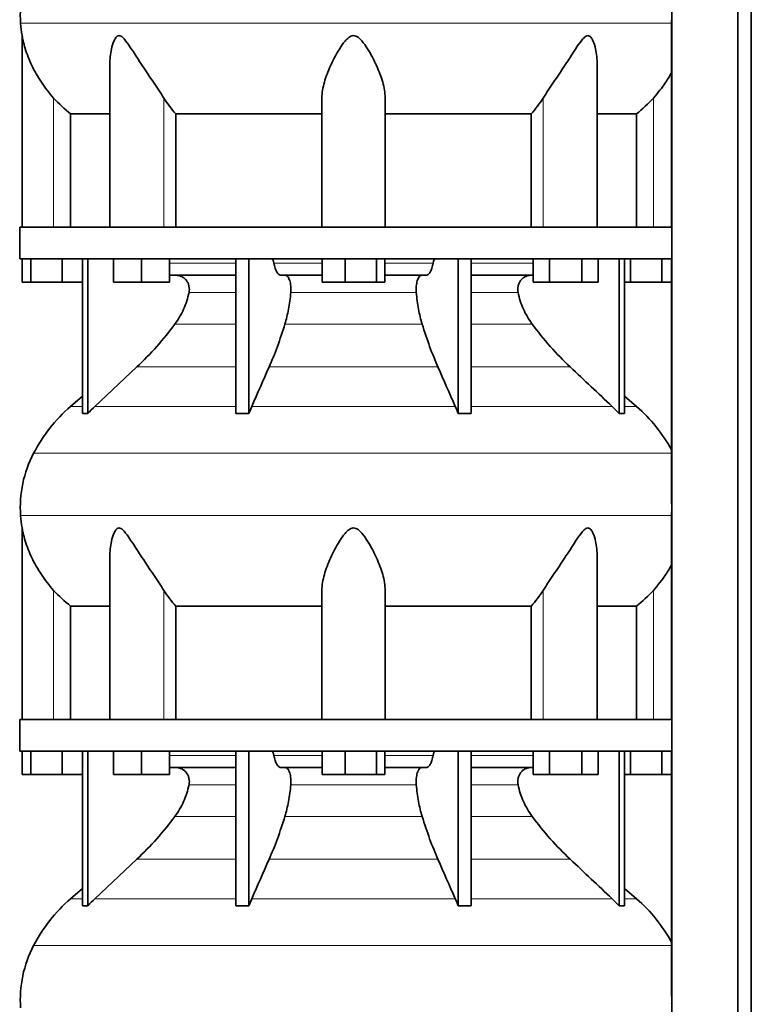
# Model space of a CAD drawing. Header units: millimetres. Extents: x 431 to 1322, y -2196 to 1777.
# Tile 22 of 31: x 946 to 1259, y -11 to 409. Entities that reach past the tile are written whole.
import ezdxf

# ---------------------------------------------------------------- set-up
doc = ezdxf.new("R2010")
doc.units = ezdxf.units.MM
doc.layers.add('MID_344-5', color=7, linetype='Continuous')
doc.layers.add('VSI344_DIFFUSORE', color=7, linetype='Continuous')

# ---------------------------------------------------------------- blocks, each defined once
blk = doc.blocks.new('SE3')
at = {"layer": 'MID_344-5', "color": 7, "linetype": 'Continuous', "lineweight": 35}
for p, q in [((1224.77, 983.32), (1224.77, -98.68)), ((1252.91, -98.68), (1252.91, 983.32)), ((1258.7, -98.68), (1258.7, 983.32)), ((1224.7, 408.64), (1224.7, 320.32)), ((1224.7, 306.82), (1224.7, 202.88)), ((1224.7, 198.64), (1224.7, 110.32)), ((1224.7, 96.82), (1224.7, -7.12))]:
    blk.add_line(p, q, dxfattribs=at)
at = {"layer": 'VSI344_DIFFUSORE', "color": 4, "linetype": 'Continuous', "lineweight": 9}
for p, q in [((1224.7, 407.32), (946.77, 407.32)), ((960.9, 320.32), (960.9, 375.42)), ((1007.94, 320.32), (1007.94, 375.42)), ((1169.87, 320.32), (1169.87, 375.42)), ((1216.9, 320.32), (1216.9, 375.42)), ((1010.39, 305.03), (1038.68, 305.03)), ((1054.89, 305.03), (1075.52, 305.03)), ((1102.29, 305.03), (1122.92, 305.03)), ((1139.13, 305.03), (1165.56, 305.03)), ((1038.68, 292.48), (1018.68, 292.48)), ((1115.7, 292.48), (1062.11, 292.48)), ((1159.13, 292.48), (1139.13, 292.48)), ((1012.66, 279.02), (1038.68, 279.02)), ((1059.62, 279.02), (1118.19, 279.02)), ((1139.13, 279.02), (1165.14, 279.02)), ((996.41, 260.72), (1038.68, 260.72)), ((1052.89, 260.72), (1124.92, 260.72)), ((1139.13, 260.72), (1181.39, 260.72)), ((973.19, 243.86), (968.11, 243.86)), ((978.49, 243.86), (1038.68, 243.86)), ((1045.46, 243.86), (1132.34, 243.86)), ((1139.13, 243.86), (1199.32, 243.86)), ((1204.61, 243.86), (1209.7, 243.86)), ((952.33, 223.87), (1224.7, 223.87)), ((1224.7, 197.32), (946.77, 197.32)), ((960.9, 110.32), (960.9, 165.42)), ((1007.94, 110.32), (1007.94, 165.42)), ((1169.87, 110.32), (1169.87, 165.42)), ((1216.9, 110.32), (1216.9, 165.42)), ((1010.39, 95.03), (1038.68, 95.03)), ((1054.89, 95.03), (1075.52, 95.03)), ((1102.29, 95.03), (1122.92, 95.03)), ((1139.13, 95.03), (1165.56, 95.03)), ((1038.68, 82.48), (1018.68, 82.48)), ((1115.7, 82.48), (1062.11, 82.48)), ((1159.13, 82.48), (1139.13, 82.48)), ((1012.66, 69.02), (1038.68, 69.02)), ((1059.62, 69.02), (1118.19, 69.02)), ((1139.13, 69.02), (1165.14, 69.02)), ((996.41, 50.72), (1038.68, 50.72)), ((1052.89, 50.72), (1124.92, 50.72)), ((1139.13, 50.72), (1181.39, 50.72)), ((968.11, 33.86), (973.19, 33.86)), ((978.49, 33.86), (1038.68, 33.86)), ((1045.46, 33.86), (1132.34, 33.86)), ((1139.13, 33.86), (1199.32, 33.86)), ((1204.61, 33.86), (1209.7, 33.86)), ((952.33, 13.87), (1224.7, 13.87))]:
    blk.add_line(p, q, dxfattribs=at)
at = {"layer": 'VSI344_DIFFUSORE', "color": 7, "linetype": 'Continuous', "lineweight": 35}
for p, q in [((947.4, 402.03), (947.4, 320.32)), ((984.89, 389.81), (984.89, 320.32)), ((1192.91, 320.32), (1192.91, 389.83)), ((1075.4, 320.32), (1075.4, 375.42)), ((1102.4, 320.32), (1102.4, 375.42)), ((968.16, 368.69), (984.89, 368.69)), ((968.16, 320.32), (968.16, 368.69)), ((1013.07, 368.69), (1075.4, 368.69)), ((1013.07, 320.32), (1013.07, 368.69)), ((1102.4, 368.69), (1164.74, 368.69)), ((1164.74, 368.69), (1164.74, 320.32)), ((1192.91, 368.69), (1209.65, 368.69)), ((1209.65, 368.69), (1209.65, 320.32)), ((946.4, 320.32), (1224.76, 320.32)), ((946.4, 320.32), (946.4, 306.82)), ((1224.76, 320.32), (1224.76, 306.82)), ((946.4, 306.82), (1224.76, 306.82)), ((947.52, 296.82), (947.52, 306.82)), ((951.11, 296.82), (951.11, 306.82)), ((964.49, 296.82), (964.49, 306.82)), ((973.19, 240.86), (973.19, 306.82)), ((975.49, 240.86), (975.49, 306.82)), ((986.39, 296.82), (986.39, 306.82)), ((998.39, 296.82), (998.39, 306.82)), ((1010.39, 296.82), (1010.39, 306.82)), ((1038.68, 240.86), (1038.68, 306.82)), ((1044.22, 240.86), (1044.22, 306.82)), ((1075.52, 296.82), (1075.52, 306.82)), ((1085.32, 296.82), (1085.32, 306.82)), ((1098.7, 296.82), (1098.7, 306.82)), ((1102.29, 296.82), (1102.29, 306.82)), ((1133.58, 240.86), (1133.58, 306.82)), ((1139.13, 240.86), (1139.13, 306.82)), ((1165.56, 296.82), (1165.56, 306.82)), ((1172.49, 296.82), (1172.49, 306.82)), ((1186.34, 296.82), (1186.34, 306.82)), ((1193.27, 296.82), (1193.27, 306.82)), ((1202.32, 240.86), (1202.32, 306.82)), ((1204.61, 240.86), (1204.61, 306.82)), ((1207.11, 296.82), (1207.11, 306.82)), ((1220.49, 296.82), (1220.49, 306.82)), ((1038.68, 299.82), (1010.39, 299.82)), ((1075.52, 299.82), (1058.02, 299.82)), ((1119.79, 299.82), (1102.29, 299.82)), ((1165.56, 299.82), (1139.13, 299.82)), ((951.11, 296.82), (947.52, 296.82)), ((964.49, 296.82), (951.11, 296.82)), ((973.19, 296.82), (964.49, 296.82)), ((998.39, 296.82), (986.39, 296.82)), ((1010.39, 296.82), (998.39, 296.82)), ((1085.32, 296.82), (1075.52, 296.82)), ((1098.7, 296.82), (1085.32, 296.82)), ((1102.29, 296.82), (1098.7, 296.82)), ((1172.49, 296.82), (1165.56, 296.82)), ((1186.34, 296.82), (1172.49, 296.82)), ((1193.27, 296.82), (1186.34, 296.82)), ((1207.11, 296.82), (1204.61, 296.82)), ((1220.49, 296.82), (1207.11, 296.82)), ((1224.7, 296.82), (1220.49, 296.82)), ((996.41, 260.72), (978.49, 243.86)), ((973.19, 248.28), (968.11, 243.86)), ((1209.7, 243.86), (1204.61, 248.28)), ((1044.22, 240.86), (1045.46, 243.86)), ((1199.32, 243.86), (1202.32, 240.86)), ((1038.68, 240.86), (1044.22, 240.86)), ((1202.32, 240.86), (1204.61, 240.86)), ((947.4, 192.03), (947.4, 110.32)), ((984.89, 179.81), (984.89, 110.32)), ((1192.91, 110.32), (1192.91, 179.83)), ((1075.4, 110.32), (1075.4, 165.42)), ((1102.4, 110.32), (1102.4, 165.42)), ((968.16, 158.69), (984.89, 158.69)), ((968.16, 110.32), (968.16, 158.69)), ((1013.07, 158.69), (1075.4, 158.69)), ((1013.07, 110.32), (1013.07, 158.69)), ((1102.4, 158.69), (1164.74, 158.69)), ((1164.74, 158.69), (1164.74, 110.32)), ((1192.91, 158.69), (1209.65, 158.69)), ((1209.65, 158.69), (1209.65, 110.32)), ((946.4, 110.32), (1224.76, 110.32)), ((946.4, 110.32), (946.4, 96.82)), ((1224.76, 110.32), (1224.76, 96.82)), ((946.4, 96.82), (1224.76, 96.82)), ((947.52, 86.82), (947.52, 96.82)), ((951.11, 86.82), (951.11, 96.82)), ((964.49, 86.82), (964.49, 96.82)), ((973.19, 30.86), (973.19, 96.82)), ((975.49, 30.86), (975.49, 96.82)), ((986.39, 86.82), (986.39, 96.82)), ((998.39, 86.82), (998.39, 96.82)), ((1010.39, 86.82), (1010.39, 96.82)), ((1038.68, 30.86), (1038.68, 96.82)), ((1044.22, 30.86), (1044.22, 96.82)), ((1075.52, 86.82), (1075.52, 96.82)), ((1085.32, 86.82), (1085.32, 96.82)), ((1098.7, 86.82), (1098.7, 96.82)), ((1102.29, 86.82), (1102.29, 96.82)), ((1133.58, 30.86), (1133.58, 96.82)), ((1139.13, 30.86), (1139.13, 96.82)), ((1165.56, 86.82), (1165.56, 96.82)), ((1172.49, 86.82), (1172.49, 96.82)), ((1186.34, 86.82), (1186.34, 96.82)), ((1193.27, 86.82), (1193.27, 96.82)), ((1202.32, 30.86), (1202.32, 96.82)), ((1204.61, 30.86), (1204.61, 96.82)), ((1207.11, 86.82), (1207.11, 96.82)), ((1220.49, 86.82), (1220.49, 96.82)), ((1038.68, 89.82), (1010.39, 89.82)), ((1075.52, 89.82), (1058.02, 89.82)), ((1119.79, 89.82), (1102.29, 89.82)), ((1165.56, 89.82), (1139.13, 89.82)), ((951.11, 86.82), (947.52, 86.82)), ((964.49, 86.82), (951.11, 86.82)), ((973.19, 86.82), (964.49, 86.82)), ((998.39, 86.82), (986.39, 86.82)), ((1010.39, 86.82), (998.39, 86.82)), ((1085.32, 86.82), (1075.52, 86.82)), ((1098.7, 86.82), (1085.32, 86.82)), ((1102.29, 86.82), (1098.7, 86.82)), ((1172.49, 86.82), (1165.56, 86.82)), ((1186.34, 86.82), (1172.49, 86.82)), ((1193.27, 86.82), (1186.34, 86.82)), ((1207.11, 86.82), (1204.61, 86.82)), ((1220.49, 86.82), (1207.11, 86.82)), ((1224.7, 86.82), (1220.49, 86.82)), ((996.41, 50.72), (978.49, 33.86)), ((973.19, 38.28), (968.11, 33.86)), ((1209.7, 33.86), (1204.61, 38.28)), ((1044.22, 30.86), (1045.46, 33.86)), ((1199.32, 33.86), (1202.32, 30.86)), ((1038.68, 30.86), (1044.22, 30.86)), ((1202.32, 30.86), (1204.61, 30.86))]:
    blk.add_line(p, q, dxfattribs=at)
for centre, radius, start, end in [((996.58, 410.76), 49.92, 152.418, 183.9452), ((1000.15, 411), 53.5, 183.9452, 189.6558), ((1013.07, 192.14), 68.53, 131, 152.418), ((1164.73, 192.14), 68.53, 28.9585, 49), ((996.58, 200.76), 49.92, 152.418, 183.9452), ((1000.15, 201), 53.5, 183.9452, 189.6558), ((1013.07, -17.86), 68.53, 131, 152.418), ((1164.73, -17.86), 68.53, 28.9585, 49), ((996.58, -9.24), 49.92, 152.418, 183.9452)]:
    blk.add_arc(centre, radius, start, end, dxfattribs=at)
for points, knots in [([(960.9, 375.42), (958.96, 377.59), (957.22, 379.84), (954.09, 384.51), (952.73, 386.91), (950.45, 391.69), (949.51, 394.11), (948.41, 397.67), (948.1, 398.85), (947.72, 400.45), (947.62, 400.96), (947.46, 401.75), (947.4, 402.03), (947.4, 402.03)], [0, 0, 0, 0, 0.125, 0.125, 0.25, 0.25, 0.375, 0.375, 0.4375, 0.4375, 0.46875, 0.46875, 0.4975138, 0.4975138, 0.4975138, 0.4975138]), ([(1007.94, 375.42), (1006.57, 377.59), (1005.06, 379.83), (1001.92, 384.49), (1000.32, 386.88), (997.17, 391.65), (995.63, 394.07), (993.27, 397.62), (992.48, 398.79), (991.22, 400.39), (990.78, 400.91), (989.83, 401.74), (989.29, 402.06), (988.28, 402), (987.84, 401.65), (987.16, 400.79), (986.89, 400.28), (986.18, 398.66), (985.85, 397.5), (985.12, 394.19), (984.89, 391.99), (984.89, 389.81)], [0, 0, 0, 0, 0.125, 0.125, 0.25, 0.25, 0.375, 0.375, 0.4375, 0.4375, 0.46875, 0.46875, 0.5, 0.5, 0.53125, 0.53125, 0.5625, 0.5625, 0.625, 0.625, 0.7389823, 0.7389823, 0.7389823, 0.7389823]), ([(1102.4, 375.42), (1102.4, 377.59), (1102, 379.83), (1100.69, 384.49), (1099.78, 386.88), (1097.61, 391.65), (1096.36, 394.07), (1094.13, 397.62), (1093.33, 398.79), (1091.92, 400.39), (1091.42, 400.91), (1090.24, 401.74), (1089.54, 402.06), (1088.09, 402), (1087.41, 401.65), (1086.26, 400.79), (1085.77, 400.28), (1084.38, 398.66), (1083.6, 397.5), (1081.4, 393.99), (1080.15, 391.56), (1078, 386.8), (1077.11, 384.46), (1075.81, 379.85), (1075.4, 377.57), (1075.4, 375.42)], [0, 0, 0, 0, 0.125, 0.125, 0.25, 0.25, 0.375, 0.375, 0.4375, 0.4375, 0.46875, 0.46875, 0.5, 0.5, 0.53125, 0.53125, 0.5625, 0.5625, 0.625, 0.625, 0.75, 0.75, 0.875, 0.875, 1, 1, 1, 1]), ([(1192.91, 389.82), (1192.91, 392.02), (1192.69, 394.25), (1191.93, 397.62), (1191.59, 398.79), (1190.86, 400.39), (1190.58, 400.91), (1189.87, 401.74), (1189.41, 402.06), (1188.38, 402), (1187.85, 401.65), (1186.92, 400.79), (1186.49, 400.28), (1185.24, 398.66), (1184.46, 397.5), (1182.13, 393.99), (1180.58, 391.56), (1177.43, 386.8), (1175.86, 384.46), (1172.76, 379.85), (1171.23, 377.57), (1169.87, 375.42)], [0.2596572, 0.2596572, 0.2596572, 0.2596572, 0.375, 0.375, 0.4375, 0.4375, 0.46875, 0.46875, 0.5, 0.5, 0.53125, 0.53125, 0.5625, 0.5625, 0.625, 0.625, 0.75, 0.75, 0.875, 0.875, 1, 1, 1, 1]), ([(1224.72, 386.4), (1223.92, 384.95), (1223.05, 383.51), (1220.57, 379.82), (1218.83, 377.57), (1216.9, 375.42)], [0.7983155, 0.7983155, 0.7983155, 0.7983155, 0.875, 0.875, 1, 1, 1, 1]), ([(1053.82, 306.82), (1053.88, 306.82), (1053.94, 306.81), (1054.05, 306.77), (1054.1, 306.74), (1054.26, 306.61), (1054.36, 306.49), (1054.55, 306.18), (1054.64, 305.98), (1054.75, 305.66), (1054.78, 305.54), (1054.84, 305.29), (1054.87, 305.17), (1054.89, 305.03)], [0, 0, 0, 0, 0.125, 0.125, 0.25, 0.25, 0.5, 0.5, 0.75, 0.75, 0.875, 0.875, 1, 1, 1, 1]), ([(1123.98, 306.82), (1123.93, 306.82), (1123.87, 306.81), (1123.76, 306.77), (1123.71, 306.74), (1123.55, 306.61), (1123.44, 306.49), (1123.26, 306.18), (1123.17, 305.98), (1123.06, 305.66), (1123.03, 305.54), (1122.97, 305.29), (1122.94, 305.17), (1122.92, 305.03)], [0, 0, 0, 0, 0.125, 0.125, 0.25, 0.25, 0.5, 0.5, 0.75, 0.75, 0.875, 0.875, 1, 1, 1, 1]), ([(1058.02, 299.82), (1057.85, 299.82), (1057.69, 299.85), (1057.37, 299.97), (1057.21, 300.06), (1056.9, 300.3), (1056.74, 300.45), (1056.44, 300.8), (1056.3, 301), (1055.88, 301.7), (1055.64, 302.25), (1055.32, 303.22), (1055.22, 303.56), (1055.04, 304.28), (1054.96, 304.65), (1054.89, 305.03)], [0, 0, 0, 0, 0.125, 0.125, 0.25, 0.25, 0.375, 0.375, 0.5, 0.5, 0.75, 0.75, 0.875, 0.875, 1, 1, 1, 1]), ([(1119.79, 299.82), (1119.95, 299.82), (1120.12, 299.85), (1120.44, 299.97), (1120.6, 300.06), (1120.91, 300.3), (1121.06, 300.45), (1121.36, 300.8), (1121.51, 301), (1121.92, 301.7), (1122.17, 302.25), (1122.49, 303.22), (1122.59, 303.56), (1122.77, 304.28), (1122.85, 304.65), (1122.92, 305.03)], [0, 0, 0, 0, 0.125, 0.125, 0.25, 0.25, 0.375, 0.375, 0.5, 0.5, 0.75, 0.75, 0.875, 0.875, 1, 1, 1, 1]), ([(1018.68, 292.48), (1018.77, 292.92), (1018.82, 293.37), (1018.82, 294.27), (1018.77, 294.71), (1018.63, 295.37), (1018.57, 295.59), (1018.44, 296.02), (1018.36, 296.23), (1018.08, 296.83), (1017.86, 297.21), (1017.48, 297.74), (1017.34, 297.91), (1017.04, 298.22), (1016.89, 298.37), (1016.56, 298.65), (1016.4, 298.78), (1016.05, 299.02), (1015.86, 299.13), (1015.3, 299.42), (1014.91, 299.57), (1014.3, 299.72), (1014.1, 299.76), (1013.68, 299.81), (1013.48, 299.82), (1013.27, 299.82)], [0, 0, 0, 0, 0.125, 0.125, 0.25, 0.25, 0.3125, 0.3125, 0.375, 0.375, 0.5, 0.5, 0.5625, 0.5625, 0.625, 0.625, 0.6875, 0.6875, 0.75, 0.75, 0.875, 0.875, 0.9375, 0.9375, 1, 1, 1, 1]), ([(1059.87, 299.82), (1060.04, 299.82), (1060.22, 299.77), (1060.55, 299.57), (1060.71, 299.42), (1061.02, 299.03), (1061.17, 298.79), (1061.44, 298.22), (1061.56, 297.91), (1061.78, 297.21), (1061.87, 296.82), (1062.02, 296.02), (1062.07, 295.59), (1062.15, 294.71), (1062.17, 294.27), (1062.17, 293.37), (1062.15, 292.92), (1062.11, 292.48)], [0, 0, 0, 0, 0.125, 0.125, 0.25, 0.25, 0.375, 0.375, 0.5, 0.5, 0.625, 0.625, 0.75, 0.75, 0.875, 0.875, 1, 1, 1, 1]), ([(1117.94, 299.82), (1117.76, 299.82), (1117.59, 299.77), (1117.26, 299.57), (1117.1, 299.42), (1116.78, 299.03), (1116.64, 298.79), (1116.37, 298.22), (1116.25, 297.91), (1116.03, 297.21), (1115.94, 296.82), (1115.79, 296.02), (1115.73, 295.59), (1115.66, 294.71), (1115.64, 294.27), (1115.64, 293.37), (1115.66, 292.92), (1115.7, 292.48)], [0, 0, 0, 0, 0.125, 0.125, 0.25, 0.25, 0.375, 0.375, 0.5, 0.5, 0.625, 0.625, 0.75, 0.75, 0.875, 0.875, 1, 1, 1, 1]), ([(1159.13, 292.48), (1159.04, 292.92), (1158.99, 293.37), (1158.99, 294.27), (1159.03, 294.71), (1159.17, 295.37), (1159.23, 295.59), (1159.37, 296.02), (1159.45, 296.23), (1159.72, 296.83), (1159.94, 297.21), (1160.33, 297.74), (1160.47, 297.91), (1160.76, 298.22), (1160.92, 298.37), (1161.24, 298.65), (1161.41, 298.78), (1161.76, 299.02), (1161.94, 299.13), (1162.51, 299.42), (1162.9, 299.57), (1163.5, 299.72), (1163.71, 299.76), (1164.12, 299.81), (1164.33, 299.82), (1164.54, 299.82)], [0, 0, 0, 0, 0.125, 0.125, 0.25, 0.25, 0.3125, 0.3125, 0.375, 0.375, 0.5, 0.5, 0.5625, 0.5625, 0.625, 0.625, 0.6875, 0.6875, 0.75, 0.75, 0.875, 0.875, 0.9375, 0.9375, 1, 1, 1, 1]), ([(1012.66, 279.02), (1014.12, 280.97), (1015.36, 283.09), (1016.89, 286.52), (1017.33, 287.69), (1018.1, 290.06), (1018.42, 291.26), (1018.68, 292.48)], [0, 0, 0, 0, 0.5, 0.5, 0.75, 0.75, 1, 1, 1, 1]), ([(1062.11, 292.48), (1062.01, 291.26), (1061.87, 290.06), (1061.55, 287.69), (1061.37, 286.52), (1060.74, 283.09), (1060.22, 280.97), (1059.62, 279.02)], [0, 0, 0, 0, 0.25, 0.25, 0.5, 0.5, 1, 1, 1, 1]), ([(1115.7, 292.48), (1115.8, 291.26), (1115.93, 290.06), (1116.25, 287.69), (1116.44, 286.52), (1117.07, 283.09), (1117.59, 280.97), (1118.19, 279.02)], [0, 0, 0, 0, 0.25, 0.25, 0.5, 0.5, 1, 1, 1, 1]), ([(1165.14, 279.02), (1163.69, 280.97), (1162.45, 283.09), (1160.92, 286.52), (1160.47, 287.69), (1159.71, 290.06), (1159.38, 291.26), (1159.13, 292.48)], [0, 0, 0, 0, 0.5, 0.5, 0.75, 0.75, 1, 1, 1, 1]), ([(996.41, 260.72), (999.35, 263.49), (1002.18, 266.4), (1007.64, 272.54), (1010.23, 275.73), (1012.66, 279.02)], [0, 0, 0, 0, 0.5, 0.5, 1, 1, 1, 1]), ([(1059.62, 279.02), (1058.61, 275.73), (1057.54, 272.55), (1055.28, 266.4), (1054.11, 263.49), (1052.89, 260.72)], [0, 0, 0, 0, 0.5, 0.5, 1, 1, 1, 1]), ([(1118.19, 279.02), (1119.2, 275.73), (1120.27, 272.55), (1122.53, 266.4), (1123.7, 263.49), (1124.92, 260.72)], [0, 0, 0, 0, 0.5, 0.5, 1, 1, 1, 1]), ([(1181.39, 260.72), (1178.46, 263.49), (1175.62, 266.4), (1170.16, 272.54), (1167.58, 275.73), (1165.14, 279.02)], [0, 0, 0, 0, 0.5, 0.5, 1, 1, 1, 1]), ([(960.9, 165.42), (958.96, 167.59), (957.22, 169.84), (954.09, 174.51), (952.73, 176.91), (950.45, 181.69), (949.51, 184.11), (948.41, 187.67), (948.1, 188.85), (947.72, 190.45), (947.62, 190.96), (947.46, 191.75), (947.4, 192.03), (947.4, 192.03)], [0, 0, 0, 0, 0.125, 0.125, 0.25, 0.25, 0.375, 0.375, 0.4375, 0.4375, 0.46875, 0.46875, 0.4975138, 0.4975138, 0.4975138, 0.4975138]), ([(1007.94, 165.42), (1006.57, 167.59), (1005.06, 169.83), (1001.92, 174.49), (1000.32, 176.88), (997.17, 181.65), (995.63, 184.07), (993.27, 187.62), (992.48, 188.79), (991.22, 190.39), (990.78, 190.91), (989.83, 191.74), (989.29, 192.06), (988.28, 192), (987.84, 191.65), (987.16, 190.79), (986.89, 190.28), (986.18, 188.66), (985.85, 187.5), (985.12, 184.19), (984.89, 181.99), (984.89, 179.81)], [0, 0, 0, 0, 0.125, 0.125, 0.25, 0.25, 0.375, 0.375, 0.4375, 0.4375, 0.46875, 0.46875, 0.5, 0.5, 0.53125, 0.53125, 0.5625, 0.5625, 0.625, 0.625, 0.7389823, 0.7389823, 0.7389823, 0.7389823]), ([(1102.4, 165.42), (1102.4, 167.59), (1102, 169.83), (1100.69, 174.49), (1099.78, 176.88), (1097.61, 181.65), (1096.36, 184.07), (1094.13, 187.62), (1093.33, 188.79), (1091.92, 190.39), (1091.42, 190.91), (1090.24, 191.74), (1089.54, 192.06), (1088.09, 192), (1087.41, 191.65), (1086.26, 190.79), (1085.77, 190.28), (1084.38, 188.66), (1083.6, 187.5), (1081.4, 183.99), (1080.15, 181.56), (1078, 176.8), (1077.11, 174.46), (1075.81, 169.85), (1075.4, 167.57), (1075.4, 165.42)], [0, 0, 0, 0, 0.125, 0.125, 0.25, 0.25, 0.375, 0.375, 0.4375, 0.4375, 0.46875, 0.46875, 0.5, 0.5, 0.53125, 0.53125, 0.5625, 0.5625, 0.625, 0.625, 0.75, 0.75, 0.875, 0.875, 1, 1, 1, 1]), ([(1192.91, 179.82), (1192.91, 182.02), (1192.69, 184.25), (1191.93, 187.62), (1191.59, 188.79), (1190.86, 190.39), (1190.58, 190.91), (1189.87, 191.74), (1189.41, 192.06), (1188.38, 192), (1187.85, 191.65), (1186.92, 190.79), (1186.49, 190.28), (1185.24, 188.66), (1184.46, 187.5), (1182.13, 183.99), (1180.58, 181.56), (1177.43, 176.8), (1175.86, 174.46), (1172.76, 169.85), (1171.23, 167.57), (1169.87, 165.42)], [0.2596572, 0.2596572, 0.2596572, 0.2596572, 0.375, 0.375, 0.4375, 0.4375, 0.46875, 0.46875, 0.5, 0.5, 0.53125, 0.53125, 0.5625, 0.5625, 0.625, 0.625, 0.75, 0.75, 0.875, 0.875, 1, 1, 1, 1]), ([(1224.72, 176.4), (1223.92, 174.95), (1223.05, 173.51), (1220.57, 169.82), (1218.83, 167.57), (1216.9, 165.42)], [0.7983155, 0.7983155, 0.7983155, 0.7983155, 0.875, 0.875, 1, 1, 1, 1]), ([(1053.82, 96.82), (1053.88, 96.82), (1053.94, 96.81), (1054.05, 96.77), (1054.1, 96.74), (1054.26, 96.61), (1054.36, 96.49), (1054.55, 96.18), (1054.64, 95.98), (1054.75, 95.66), (1054.78, 95.54), (1054.84, 95.29), (1054.87, 95.17), (1054.89, 95.03)], [0, 0, 0, 0, 0.125, 0.125, 0.25, 0.25, 0.5, 0.5, 0.75, 0.75, 0.875, 0.875, 1, 1, 1, 1]), ([(1123.98, 96.82), (1123.93, 96.82), (1123.87, 96.81), (1123.76, 96.77), (1123.71, 96.74), (1123.55, 96.61), (1123.44, 96.49), (1123.26, 96.18), (1123.17, 95.98), (1123.06, 95.66), (1123.03, 95.54), (1122.97, 95.29), (1122.94, 95.17), (1122.92, 95.03)], [0, 0, 0, 0, 0.125, 0.125, 0.25, 0.25, 0.5, 0.5, 0.75, 0.75, 0.875, 0.875, 1, 1, 1, 1]), ([(1058.02, 89.82), (1057.85, 89.82), (1057.69, 89.85), (1057.37, 89.97), (1057.21, 90.06), (1056.9, 90.3), (1056.74, 90.45), (1056.44, 90.8), (1056.3, 91), (1055.88, 91.7), (1055.64, 92.25), (1055.32, 93.22), (1055.22, 93.56), (1055.04, 94.28), (1054.96, 94.65), (1054.89, 95.03)], [0, 0, 0, 0, 0.125, 0.125, 0.25, 0.25, 0.375, 0.375, 0.5, 0.5, 0.75, 0.75, 0.875, 0.875, 1, 1, 1, 1]), ([(1119.79, 89.82), (1119.95, 89.82), (1120.12, 89.85), (1120.44, 89.97), (1120.6, 90.06), (1120.91, 90.3), (1121.06, 90.45), (1121.36, 90.8), (1121.51, 91), (1121.92, 91.7), (1122.17, 92.25), (1122.49, 93.22), (1122.59, 93.56), (1122.77, 94.28), (1122.85, 94.65), (1122.92, 95.03)], [0, 0, 0, 0, 0.125, 0.125, 0.25, 0.25, 0.375, 0.375, 0.5, 0.5, 0.75, 0.75, 0.875, 0.875, 1, 1, 1, 1]), ([(1018.68, 82.48), (1018.77, 82.92), (1018.82, 83.37), (1018.82, 84.27), (1018.77, 84.71), (1018.63, 85.37), (1018.57, 85.59), (1018.44, 86.02), (1018.36, 86.23), (1018.08, 86.83), (1017.86, 87.21), (1017.48, 87.74), (1017.34, 87.91), (1017.04, 88.22), (1016.89, 88.37), (1016.56, 88.65), (1016.4, 88.78), (1016.05, 89.02), (1015.86, 89.13), (1015.3, 89.42), (1014.91, 89.57), (1014.3, 89.72), (1014.1, 89.76), (1013.68, 89.81), (1013.48, 89.82), (1013.27, 89.82)], [0, 0, 0, 0, 0.125, 0.125, 0.25, 0.25, 0.3125, 0.3125, 0.375, 0.375, 0.5, 0.5, 0.5625, 0.5625, 0.625, 0.625, 0.6875, 0.6875, 0.75, 0.75, 0.875, 0.875, 0.9375, 0.9375, 1, 1, 1, 1]), ([(1059.87, 89.82), (1060.04, 89.82), (1060.22, 89.77), (1060.55, 89.57), (1060.71, 89.42), (1061.02, 89.03), (1061.17, 88.79), (1061.44, 88.22), (1061.56, 87.91), (1061.78, 87.21), (1061.87, 86.82), (1062.02, 86.02), (1062.07, 85.59), (1062.15, 84.71), (1062.17, 84.27), (1062.17, 83.37), (1062.15, 82.92), (1062.11, 82.48)], [0, 0, 0, 0, 0.125, 0.125, 0.25, 0.25, 0.375, 0.375, 0.5, 0.5, 0.625, 0.625, 0.75, 0.75, 0.875, 0.875, 1, 1, 1, 1]), ([(1117.94, 89.82), (1117.76, 89.82), (1117.59, 89.77), (1117.26, 89.57), (1117.1, 89.42), (1116.78, 89.03), (1116.64, 88.79), (1116.37, 88.22), (1116.25, 87.91), (1116.03, 87.21), (1115.94, 86.82), (1115.79, 86.02), (1115.73, 85.59), (1115.66, 84.71), (1115.64, 84.27), (1115.64, 83.37), (1115.66, 82.92), (1115.7, 82.48)], [0, 0, 0, 0, 0.125, 0.125, 0.25, 0.25, 0.375, 0.375, 0.5, 0.5, 0.625, 0.625, 0.75, 0.75, 0.875, 0.875, 1, 1, 1, 1]), ([(1159.13, 82.48), (1159.04, 82.92), (1158.99, 83.37), (1158.99, 84.27), (1159.03, 84.71), (1159.17, 85.37), (1159.23, 85.59), (1159.37, 86.02), (1159.45, 86.23), (1159.72, 86.83), (1159.94, 87.21), (1160.33, 87.74), (1160.47, 87.91), (1160.76, 88.22), (1160.92, 88.37), (1161.24, 88.65), (1161.41, 88.78), (1161.76, 89.02), (1161.94, 89.13), (1162.51, 89.42), (1162.9, 89.57), (1163.5, 89.72), (1163.71, 89.76), (1164.12, 89.81), (1164.33, 89.82), (1164.54, 89.82)], [0, 0, 0, 0, 0.125, 0.125, 0.25, 0.25, 0.3125, 0.3125, 0.375, 0.375, 0.5, 0.5, 0.5625, 0.5625, 0.625, 0.625, 0.6875, 0.6875, 0.75, 0.75, 0.875, 0.875, 0.9375, 0.9375, 1, 1, 1, 1]), ([(1012.66, 69.02), (1014.12, 70.97), (1015.36, 73.09), (1016.89, 76.52), (1017.33, 77.69), (1018.1, 80.06), (1018.42, 81.26), (1018.68, 82.48)], [0, 0, 0, 0, 0.5, 0.5, 0.75, 0.75, 1, 1, 1, 1]), ([(1062.11, 82.48), (1062.01, 81.26), (1061.87, 80.06), (1061.55, 77.69), (1061.37, 76.52), (1060.74, 73.09), (1060.22, 70.97), (1059.62, 69.02)], [0, 0, 0, 0, 0.25, 0.25, 0.5, 0.5, 1, 1, 1, 1]), ([(1115.7, 82.48), (1115.8, 81.26), (1115.93, 80.06), (1116.25, 77.69), (1116.44, 76.52), (1117.07, 73.09), (1117.59, 70.97), (1118.19, 69.02)], [0, 0, 0, 0, 0.25, 0.25, 0.5, 0.5, 1, 1, 1, 1]), ([(1165.14, 69.02), (1163.69, 70.97), (1162.45, 73.09), (1160.92, 76.52), (1160.47, 77.69), (1159.71, 80.06), (1159.38, 81.26), (1159.13, 82.48)], [0, 0, 0, 0, 0.5, 0.5, 0.75, 0.75, 1, 1, 1, 1]), ([(996.41, 50.72), (999.35, 53.49), (1002.18, 56.4), (1007.64, 62.54), (1010.23, 65.73), (1012.66, 69.02)], [0, 0, 0, 0, 0.5, 0.5, 1, 1, 1, 1]), ([(1059.62, 69.02), (1058.61, 65.73), (1057.54, 62.55), (1055.28, 56.4), (1054.11, 53.49), (1052.89, 50.72)], [0, 0, 0, 0, 0.5, 0.5, 1, 1, 1, 1]), ([(1118.19, 69.02), (1119.2, 65.73), (1120.27, 62.55), (1122.53, 56.4), (1123.7, 53.49), (1124.92, 50.72)], [0, 0, 0, 0, 0.5, 0.5, 1, 1, 1, 1]), ([(1181.39, 50.72), (1178.46, 53.49), (1175.62, 56.4), (1170.16, 62.54), (1167.58, 65.73), (1165.14, 69.02)], [0, 0, 0, 0, 0.5, 0.5, 1, 1, 1, 1])]:
    blk.add_open_spline(points, degree=3, knots=knots, dxfattribs=at)
for points in [[(968.16, 368.69), (965.53, 370.71), (963.11, 372.95), (960.9, 375.42)], [(1013.07, 368.69), (1011.21, 370.71), (1009.5, 372.95), (1007.94, 375.42)], [(1169.87, 375.42), (1168.3, 372.95), (1166.6, 370.71), (1164.74, 368.69)], [(1216.9, 375.42), (1214.69, 372.95), (1212.28, 370.71), (1209.65, 368.69)], [(1045.46, 243.86), (1047.94, 249.48), (1050.41, 255.1), (1052.89, 260.72)], [(1132.34, 243.86), (1129.87, 249.48), (1127.39, 255.1), (1124.92, 260.72)], [(1181.39, 260.72), (1187.37, 255.1), (1193.34, 249.48), (1199.32, 243.86)], [(978.49, 243.86), (977.46, 242.9), (976.46, 241.89), (975.49, 240.86)], [(1133.58, 240.86), (1133.18, 241.89), (1132.77, 242.9), (1132.34, 243.86)], [(975.49, 240.86), (974.73, 240.9), (973.96, 240.9), (973.19, 240.86)], [(1139.13, 240.86), (1137.28, 240.9), (1135.43, 240.9), (1133.58, 240.86)], [(1224.7, 202.88), (1224.71, 200.68), (1224.71, 199.4), (1224.7, 199.04)], [(968.16, 158.69), (965.53, 160.71), (963.11, 162.95), (960.9, 165.42)], [(1013.07, 158.69), (1011.21, 160.71), (1009.5, 162.95), (1007.94, 165.42)], [(1169.87, 165.42), (1168.3, 162.95), (1166.6, 160.71), (1164.74, 158.69)], [(1216.9, 165.42), (1214.69, 162.95), (1212.28, 160.71), (1209.65, 158.69)], [(1045.46, 33.86), (1047.94, 39.48), (1050.41, 45.1), (1052.89, 50.72)], [(1132.34, 33.86), (1129.87, 39.48), (1127.39, 45.1), (1124.92, 50.72)], [(1181.39, 50.72), (1187.37, 45.1), (1193.34, 39.48), (1199.32, 33.86)], [(978.49, 33.86), (977.46, 32.9), (976.46, 31.89), (975.49, 30.86)], [(1133.58, 30.86), (1133.18, 31.89), (1132.77, 32.9), (1132.34, 33.86)], [(975.49, 30.86), (974.73, 30.9), (973.96, 30.9), (973.19, 30.86)], [(1139.13, 30.86), (1137.28, 30.9), (1135.43, 30.9), (1133.58, 30.86)], [(1224.7, -7.12), (1224.71, -9.32), (1224.71, -10.6), (1224.7, -10.96)]]:
    blk.add_open_spline(points, degree=3, dxfattribs=at)

msp = doc.modelspace()

# ---------------------------------------------------------------- block references
msp.add_blockref('SE3', (0, 0))

doc.saveas('drawing.dxf')
